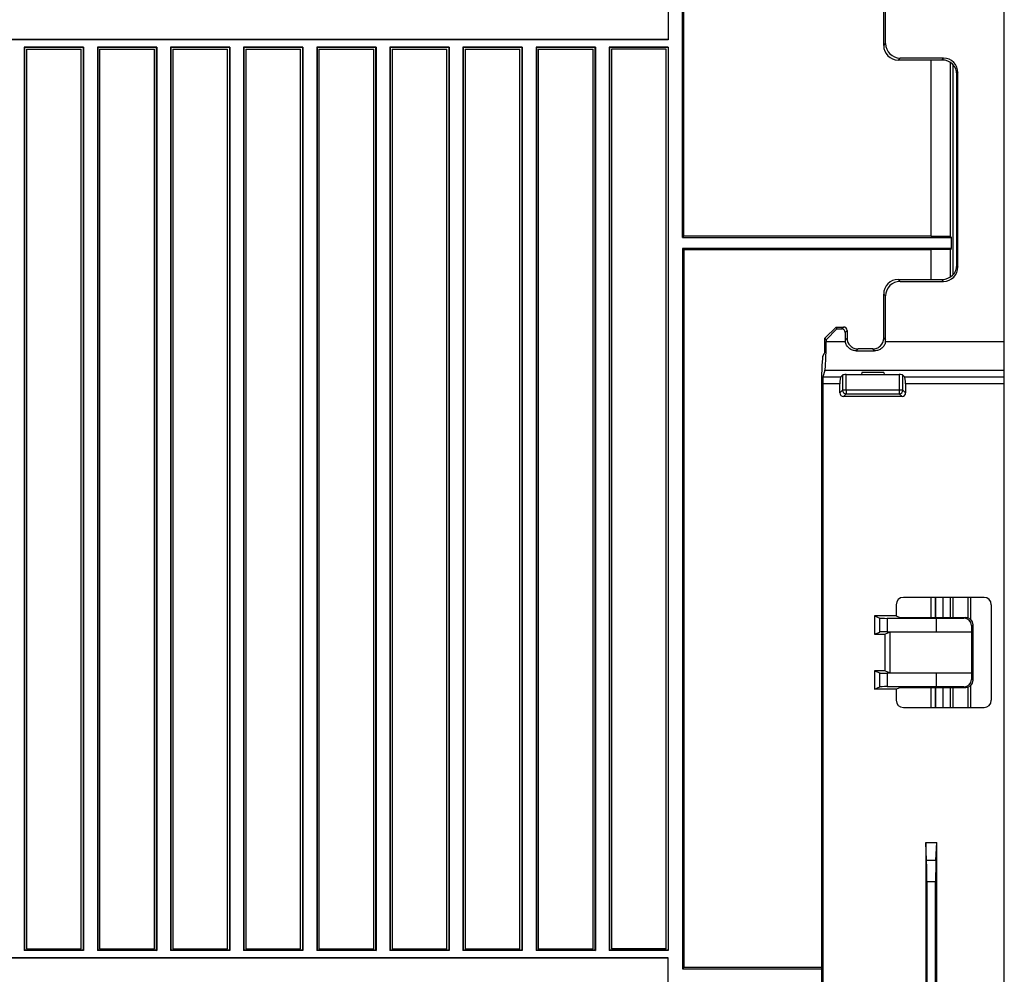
# Model space of a CAD drawing. Header units: millimetres. Extents: x 25 to 1935, y 715 to 2336.
# Tile 213 of 252: x 1747 to 1774, y 938 to 964. Entities that reach past the tile are written whole.
import ezdxf

# ---------------------------------------------------------------- set-up
doc = ezdxf.new("R2010")
doc.units = ezdxf.units.MM
doc.header["$LTSCALE"] = 2
doc.layers.get('0').update_dxf_attribs({"color": 2})

msp = doc.modelspace()

# ---------------------------------------------------------------- linework, layer by layer
at = {"color": 2, "linetype": 'Continuous', "lineweight": 30}
for p, q in [((1774.013, 930.52), (1774.013, 1011.32)), ((1765.213, 958.07), (1765.213, 969.77)), ((1765.247, 958.104), (1765.247, 969.737)), ((1770.766, 963.371), (1770.766, 964.576)), ((1764.813, 964.369), (1764.813, 963.472)), ((1770.713, 963.319), (1770.713, 964.524)), ((1764.813, 963.472), (1661.202, 963.472)), ((1764.813, 963.482), (1661.212, 963.482)), ((1748.825, 963.272), (1747.202, 963.272)), ((1747.202, 963.272), (1747.202, 938.569)), ((1747.202, 963.272), (1747.213, 963.26)), ((1748.813, 963.26), (1747.213, 963.26)), ((1747.213, 963.26), (1747.213, 938.58)), ((1748.825, 963.272), (1748.813, 963.26)), ((1748.813, 963.26), (1748.813, 938.58)), ((1748.825, 963.272), (1748.825, 938.569)), ((1750.825, 963.272), (1749.202, 963.272)), ((1749.202, 963.272), (1749.202, 938.569)), ((1749.202, 963.272), (1749.213, 963.26)), ((1750.813, 963.26), (1749.213, 963.26)), ((1749.213, 963.26), (1749.213, 938.58)), ((1750.825, 963.272), (1750.813, 963.26)), ((1750.813, 963.26), (1750.813, 938.58)), ((1750.825, 963.272), (1750.825, 938.569)), ((1752.825, 963.272), (1751.202, 963.272)), ((1751.202, 963.272), (1751.202, 938.569)), ((1751.202, 963.272), (1751.213, 963.26)), ((1752.813, 963.26), (1751.213, 963.26)), ((1751.213, 963.26), (1751.213, 938.58)), ((1752.825, 963.272), (1752.813, 963.26)), ((1752.813, 963.26), (1752.813, 938.58)), ((1752.825, 963.272), (1752.825, 938.569)), ((1754.825, 963.272), (1753.202, 963.272)), ((1753.202, 963.272), (1753.202, 938.569)), ((1753.202, 963.272), (1753.213, 963.26)), ((1754.813, 963.26), (1753.213, 963.26)), ((1753.213, 963.26), (1753.213, 938.58)), ((1754.825, 963.272), (1754.813, 963.26)), ((1754.813, 963.26), (1754.813, 938.58)), ((1754.825, 963.272), (1754.825, 938.569)), ((1756.825, 963.272), (1755.202, 963.272)), ((1755.202, 963.272), (1755.202, 938.569)), ((1755.202, 963.272), (1755.213, 963.26)), ((1756.813, 963.26), (1755.213, 963.26)), ((1755.213, 963.26), (1755.213, 938.58)), ((1756.825, 963.272), (1756.813, 963.26)), ((1756.813, 963.26), (1756.813, 938.58)), ((1756.825, 963.272), (1756.825, 938.569)), ((1757.202, 963.272), (1757.202, 938.569)), ((1758.825, 963.272), (1757.202, 963.272)), ((1757.202, 963.272), (1757.213, 963.26)), ((1758.813, 963.26), (1757.213, 963.26)), ((1757.213, 963.26), (1757.213, 938.58)), ((1758.825, 963.272), (1758.813, 963.26)), ((1758.813, 963.26), (1758.813, 938.58)), ((1758.825, 963.272), (1758.825, 938.569)), ((1760.825, 963.272), (1759.202, 963.272)), ((1759.202, 963.272), (1759.202, 938.569)), ((1759.202, 963.272), (1759.213, 963.26)), ((1760.813, 963.26), (1759.213, 963.26)), ((1759.213, 963.26), (1759.213, 938.58)), ((1760.825, 963.272), (1760.813, 963.26)), ((1760.813, 963.26), (1760.813, 938.58)), ((1760.825, 963.272), (1760.825, 938.569)), ((1762.825, 963.272), (1761.202, 963.272)), ((1761.202, 963.272), (1761.202, 938.569)), ((1761.202, 963.272), (1761.213, 963.26)), ((1762.813, 963.26), (1761.213, 963.26)), ((1761.213, 963.26), (1761.213, 938.58)), ((1762.825, 963.272), (1762.813, 963.26)), ((1762.813, 963.26), (1762.813, 938.58)), ((1762.825, 963.272), (1762.825, 938.569)), ((1764.813, 963.272), (1763.202, 963.272)), ((1763.202, 963.272), (1763.202, 938.569)), ((1763.202, 963.272), (1763.213, 963.26)), ((1764.813, 963.26), (1763.213, 963.26)), ((1763.213, 963.26), (1763.213, 938.58)), ((1764.813, 963.272), (1764.813, 938.569)), ((1770.713, 963.319), (1770.766, 963.371)), ((1747.263, 963.22), (1748.763, 963.22)), ((1747.263, 963.22), (1747.263, 938.62)), ((1748.763, 938.62), (1748.763, 963.22)), ((1749.263, 963.22), (1750.763, 963.22)), ((1749.263, 963.22), (1749.263, 938.62)), ((1750.763, 938.62), (1750.763, 963.22)), ((1751.263, 963.22), (1752.763, 963.22)), ((1751.263, 963.22), (1751.263, 938.62)), ((1752.763, 938.62), (1752.763, 963.22)), ((1753.263, 963.22), (1754.763, 963.22)), ((1753.263, 963.22), (1753.263, 938.62)), ((1754.763, 938.62), (1754.763, 963.22)), ((1755.263, 963.22), (1756.763, 963.22)), ((1755.263, 963.22), (1755.263, 938.62)), ((1756.763, 938.62), (1756.763, 963.22)), ((1757.263, 963.22), (1758.763, 963.22)), ((1757.263, 963.22), (1757.263, 938.62)), ((1758.763, 938.62), (1758.763, 963.22)), ((1759.263, 963.22), (1760.763, 963.22)), ((1759.263, 963.22), (1759.263, 938.62)), ((1760.763, 938.62), (1760.763, 963.22)), ((1761.263, 963.22), (1762.763, 963.22)), ((1761.263, 963.22), (1761.263, 938.62)), ((1762.763, 938.62), (1762.763, 963.22)), ((1764.763, 963.22), (1763.263, 963.22)), ((1763.263, 963.22), (1763.263, 938.62)), ((1764.763, 938.62), (1764.763, 963.22)), ((1771.164, 962.973), (1771.112, 962.92)), ((1772.348, 962.973), (1771.164, 962.973)), ((1772.316, 962.92), (1772.348, 962.973)), ((1772.316, 962.92), (1771.112, 962.92)), ((1772.013, 958.104), (1772.013, 962.92)), ((1772.533, 962.85), (1772.533, 958.104)), ((1772.613, 957.054), (1772.613, 962.787)), ((1772.745, 962.575), (1772.713, 962.523)), ((1772.713, 957.318), (1772.713, 962.523)), ((1772.745, 957.266), (1772.745, 962.575)), ((1765.247, 958.104), (1765.213, 958.07)), ((1772.013, 958.104), (1765.247, 958.104)), ((1772.013, 958.104), (1772.533, 958.104)), ((1772.533, 958.104), (1772.566, 958.07)), ((1765.213, 958.07), (1772.566, 958.07)), ((1772.566, 957.77), (1772.566, 958.07)), ((1772.566, 957.77), (1765.213, 957.77)), ((1765.213, 957.77), (1765.213, 938.07)), ((1765.247, 957.737), (1765.213, 957.77)), ((1765.247, 957.737), (1772.013, 957.737)), ((1765.247, 957.737), (1765.247, 938.104)), ((1772.533, 957.737), (1772.013, 957.737)), ((1772.013, 956.92), (1772.013, 957.737)), ((1772.533, 957.737), (1772.566, 957.77)), ((1772.533, 957.737), (1772.533, 956.991)), ((1772.713, 957.318), (1772.745, 957.266)), ((1771.112, 956.92), (1771.164, 956.868)), ((1771.112, 956.92), (1772.316, 956.92)), ((1771.164, 956.868), (1772.348, 956.868)), ((1772.348, 956.868), (1772.316, 956.92)), ((1770.766, 956.469), (1770.713, 956.522)), ((1770.713, 955.317), (1770.713, 956.522)), ((1770.766, 955.264), (1770.766, 956.469)), ((1769.107, 955.315), (1769.413, 955.62)), ((1769.435, 955.568), (1769.139, 955.272)), ((1769.413, 955.62), (1769.435, 955.568)), ((1769.413, 955.62), (1769.614, 955.62)), ((1769.435, 955.568), (1769.561, 955.568)), ((1769.561, 955.568), (1769.614, 955.62)), ((1769.713, 955.521), (1769.661, 955.468)), ((1769.661, 955.468), (1769.661, 955.264)), ((1769.713, 955.521), (1769.713, 955.317)), ((1769.139, 955.272), (1769.107, 955.315)), ((1769.107, 955.104), (1769.107, 955.315)), ((1769.139, 955.272), (1769.139, 955.221)), ((1769.139, 955.221), (1769.664, 955.221)), ((1769.661, 955.264), (1769.713, 955.317)), ((1770.713, 955.317), (1770.766, 955.264)), ((1770.762, 955.221), (1774.013, 955.221)), ((1769.051, 954.827), (1769.098, 954.904)), ((1770.014, 955.02), (1769.963, 954.969)), ((1769.963, 954.969), (1770.463, 954.969)), ((1770.413, 955.02), (1770.014, 955.02)), ((1770.463, 954.969), (1770.413, 955.02)), ((1769.104, 954.433), (1769.053, 954.261)), ((1774.013, 954.433), (1769.104, 954.433)), ((1770.113, 954.373), (1770.103, 954.321)), ((1770.713, 954.373), (1770.113, 954.373)), ((1770.713, 954.373), (1770.724, 954.32)), ((1769.045, 954.064), (1769.045, 910.721)), ((1769.513, 954.064), (1769.045, 954.064)), ((1769.053, 954.261), (1769.542, 954.261)), ((1769.513, 953.819), (1769.513, 954.064)), ((1769.542, 954.261), (1769.587, 954.306)), ((1769.587, 954.306), (1769.587, 953.893)), ((1769.685, 954.32), (1770.103, 954.32)), ((1769.685, 953.893), (1769.685, 954.32)), ((1770.113, 954.32), (1770.724, 954.32)), ((1770.724, 954.32), (1771.141, 954.32)), ((1771.141, 954.32), (1771.141, 953.893)), ((1771.284, 954.261), (1771.24, 954.306)), ((1771.24, 953.893), (1771.24, 954.306)), ((1771.284, 954.261), (1774.013, 954.261)), ((1771.313, 954.064), (1771.313, 953.819)), ((1774.013, 954.064), (1771.313, 954.064)), ((1769.013, 954.03), (1769.013, 910.734)), ((1769.587, 953.893), (1769.513, 953.819)), ((1769.685, 953.893), (1769.587, 953.893)), ((1771.141, 953.893), (1769.685, 953.893)), ((1769.685, 953.893), (1769.685, 953.794)), ((1771.24, 953.893), (1771.141, 953.893)), ((1771.141, 953.893), (1771.141, 953.794)), ((1771.313, 953.819), (1771.24, 953.893)), ((1769.612, 953.72), (1769.685, 953.794)), ((1771.215, 953.72), (1769.612, 953.72)), ((1769.685, 953.794), (1771.141, 953.794)), ((1771.141, 953.794), (1771.215, 953.72)), ((1773.459, 948.227), (1771.252, 948.227)), ((1772.013, 947.679), (1772.013, 948.227)), ((1772.132, 947.679), (1772.132, 948.227)), ((1772.136, 947.679), (1772.136, 948.227)), ((1772.336, 947.679), (1772.336, 948.227)), ((1772.539, 947.679), (1772.539, 948.227)), ((1772.613, 947.679), (1772.613, 948.227)), ((1773.013, 948.227), (1773.013, 947.671)), ((1773.094, 947.616), (1773.094, 948.227)), ((1771.053, 948.027), (1771.053, 947.72)), ((1773.659, 945.414), (1773.659, 948.027)), ((1771.053, 947.72), (1770.458, 947.72)), ((1770.458, 947.72), (1770.609, 947.66)), ((1770.458, 947.72), (1770.458, 947.22)), ((1770.609, 947.28), (1770.609, 947.66)), ((1772.158, 947.654), (1770.808, 947.654)), ((1770.808, 947.654), (1770.808, 947.287)), ((1771.053, 947.72), (1771.158, 947.679)), ((1771.158, 947.679), (1772.958, 947.679)), ((1772.158, 947.654), (1772.91, 947.659)), ((1772.158, 947.287), (1772.158, 947.654)), ((1772.91, 947.659), (1772.958, 947.679)), ((1773.158, 947.479), (1773.114, 947.461)), ((1773.114, 947.461), (1773.114, 947.28)), ((1773.158, 945.962), (1773.158, 947.479)), ((1770.458, 947.22), (1770.609, 947.28)), ((1770.458, 947.22), (1770.752, 947.22)), ((1770.892, 947.276), (1770.752, 947.22)), ((1770.752, 946.22), (1770.752, 947.22)), ((1770.808, 947.287), (1772.158, 947.287)), ((1773.123, 947.276), (1770.892, 947.276)), ((1770.892, 946.165), (1770.892, 947.276)), ((1773.114, 947.28), (1772.158, 947.287)), ((1773.123, 947.276), (1773.114, 947.28)), ((1773.123, 946.165), (1773.123, 947.276)), ((1770.752, 946.22), (1770.458, 946.22)), ((1770.458, 946.22), (1770.609, 946.16)), ((1770.458, 946.22), (1770.458, 945.72)), ((1770.609, 945.78), (1770.609, 946.16)), ((1770.752, 946.22), (1770.892, 946.165)), ((1772.158, 946.154), (1770.808, 946.154)), ((1770.808, 946.154), (1770.808, 945.787)), ((1770.892, 946.165), (1773.123, 946.165)), ((1772.158, 946.154), (1773.114, 946.161)), ((1772.158, 945.787), (1772.158, 946.154)), ((1773.123, 946.165), (1773.114, 946.161)), ((1773.114, 946.161), (1773.114, 945.98)), ((1770.458, 945.72), (1770.609, 945.78)), ((1771.053, 945.72), (1770.458, 945.72)), ((1770.808, 945.787), (1772.158, 945.787)), ((1771.053, 945.72), (1771.158, 945.762)), ((1771.053, 945.72), (1771.053, 945.414)), ((1771.158, 945.762), (1772.958, 945.762)), ((1772.013, 945.214), (1772.013, 945.762)), ((1772.132, 945.214), (1772.132, 945.762)), ((1772.136, 945.214), (1772.136, 945.762)), ((1772.91, 945.782), (1772.158, 945.787)), ((1772.336, 945.214), (1772.336, 945.762)), ((1772.539, 945.214), (1772.539, 945.762)), ((1772.613, 945.214), (1772.613, 945.762)), ((1772.958, 945.762), (1772.91, 945.782)), ((1773.013, 945.77), (1773.013, 945.214)), ((1773.094, 945.214), (1773.094, 945.824)), ((1773.114, 945.98), (1773.158, 945.962)), ((1771.252, 945.214), (1773.459, 945.214)), ((1771.863, 941.52), (1771.863, 929.833)), ((1771.887, 941.044), (1771.863, 941.52)), ((1771.863, 941.52), (1772.163, 941.52)), ((1772.14, 941.044), (1772.163, 941.52)), ((1772.163, 930.28), (1772.163, 941.52)), ((1771.887, 941.044), (1772.14, 941.044)), ((1772.135, 940.453), (1771.891, 940.453)), ((1771.891, 940.453), (1771.891, 930.975)), ((1772.135, 930.975), (1772.135, 940.453)), ((1747.213, 938.58), (1747.202, 938.569)), ((1748.825, 938.569), (1747.202, 938.569)), ((1748.813, 938.58), (1747.213, 938.58)), ((1747.263, 938.62), (1748.763, 938.62)), ((1748.813, 938.58), (1748.825, 938.569)), ((1749.213, 938.58), (1749.202, 938.569)), ((1750.825, 938.569), (1749.202, 938.569)), ((1750.813, 938.58), (1749.213, 938.58)), ((1749.263, 938.62), (1750.763, 938.62)), ((1750.813, 938.58), (1750.825, 938.569)), ((1751.213, 938.58), (1751.202, 938.569)), ((1752.825, 938.569), (1751.202, 938.569)), ((1752.813, 938.58), (1751.213, 938.58)), ((1751.263, 938.62), (1752.763, 938.62)), ((1752.813, 938.58), (1752.825, 938.569)), ((1753.213, 938.58), (1753.202, 938.569)), ((1754.825, 938.569), (1753.202, 938.569)), ((1754.813, 938.58), (1753.213, 938.58)), ((1753.263, 938.62), (1754.763, 938.62)), ((1754.813, 938.58), (1754.825, 938.569)), ((1755.213, 938.58), (1755.202, 938.569)), ((1756.825, 938.569), (1755.202, 938.569)), ((1756.813, 938.58), (1755.213, 938.58)), ((1755.263, 938.62), (1756.763, 938.62)), ((1756.813, 938.58), (1756.825, 938.569)), ((1757.213, 938.58), (1757.202, 938.569)), ((1758.825, 938.569), (1757.202, 938.569)), ((1758.813, 938.58), (1757.213, 938.58)), ((1757.263, 938.62), (1758.763, 938.62)), ((1758.813, 938.58), (1758.825, 938.569)), ((1759.213, 938.58), (1759.202, 938.569)), ((1760.825, 938.569), (1759.202, 938.569)), ((1760.813, 938.58), (1759.213, 938.58)), ((1759.263, 938.62), (1760.763, 938.62)), ((1760.813, 938.58), (1760.825, 938.569)), ((1761.213, 938.58), (1761.202, 938.569)), ((1762.825, 938.569), (1761.202, 938.569)), ((1762.813, 938.58), (1761.213, 938.58)), ((1761.263, 938.62), (1762.763, 938.62)), ((1762.813, 938.58), (1762.825, 938.569)), ((1763.213, 938.58), (1763.202, 938.569)), ((1764.813, 938.569), (1763.202, 938.569)), ((1764.813, 938.58), (1763.213, 938.58)), ((1764.763, 938.62), (1763.263, 938.62)), ((1764.813, 938.369), (1661.213, 938.369)), ((1764.813, 938.359), (1661.213, 938.359)), ((1764.813, 937.472), (1764.813, 938.369)), ((1765.247, 938.104), (1765.213, 938.07)), ((1765.213, 938.07), (1769.013, 938.07)), ((1769.013, 938.104), (1765.247, 938.104))]:
    msp.add_line(p, q, dxfattribs=at)
for centre, start, end in [((1769.689, 953.896), 181.9981, 268.0019), ((1771.137, 953.896), 271.9981, 358.0019)]:
    msp.add_arc(centre, 0.102, start, end, dxfattribs=at)
for centre, major_axis, ratio, start_param, end_param in [((1771.115, 963.322), (0.285, 0.285), 0.992433, 2.359993, 3.923193), ((1771.167, 963.374), (0.285, 0.285), 0.992433, 2.359993, 3.923193), ((1772.346, 962.573), (0.206, 0.343), 0.99484, 5.254374, 6.820609), ((1772.315, 962.521), (0.206, 0.343), 0.99484, 5.254374, 6.820609), ((1772.315, 957.32), (-0.206, 0.343), 0.99484, 2.604169, 4.170404), ((1772.346, 957.267), (-0.206, 0.343), 0.99484, 2.604169, 4.170404), ((1771.115, 956.519), (0.285, -0.285), 0.992433, 2.359993, 3.923193), ((1771.167, 956.466), (0.285, -0.285), 0.992433, 2.359993, 3.923193), ((1769.56, 955.468), (-0.0712, -0.0712), 0.992433, 2.359993, 3.923193), ((1769.613, 955.52), (-0.0712, -0.0712), 0.992433, 2.359993, 3.923193), ((1769.097, 955.221), (0, 0.8), 0.052408, 3.316125, 4.712389), ((1769.962, 955.267), (0.214, 0.214), 0.992433, 2.359993, 2.505087), ((1770.014, 955.319), (0.214, 0.214), 0.992433, 2.359993, 3.150047), ((1770.412, 955.319), (-0.214, 0.214), 0.992433, 3.133138, 3.923193), ((1770.464, 955.267), (-0.214, 0.214), 0.992433, 3.778098, 3.923193), ((1769.097, 955.104), (0, 0.2), 0.052408, 3.228856, 4.712389), ((1769.055, 954.03), (0, 0.8), 0.052408, 0.087266, 1.570796), ((1769.055, 954.064), (0, 0.2), 0.052408, 0.17453, 1.570796), ((1769.548, 954.064), (0, 0.2), 0.176327, 0.174533, 1.570796), ((1769.685, 954.303), (0.1, 0), 0.176327, 1.570796, 2.96706), ((1771.141, 954.303), (0.1, 0), 0.176327, 0.174533, 1.570796), ((1771.278, 954.064), (0, 0.2), 0.176327, 4.712389, 6.108652), ((1769.615, 953.822), (-0.0729, -0.0729), 0.970288, 5.512866, 7.053504), ((1771.212, 953.822), (0.0729, -0.0729), 0.970288, 5.512866, 7.053504), ((1771.254, 948.026), (0.142, -0.142), 0.992433, 2.359993, 3.923193), ((1773.458, 948.026), (-0.142, -0.142), 0.992433, 2.359993, 3.923193), ((1770.808, 947.661), (0.2, 0), 0.034921, 3.228859, 4.712389), ((1772.909, 947.459), (0.199, 0.046), 0.977104, 6.060885, 7.628639), ((1772.957, 947.478), (-0.187, -0.074), 0.995592, 2.763341, 4.331096), ((1770.808, 947.28), (0.2, 0), 0.034921, 1.570796, 3.054326), ((1770.808, 946.161), (0.2, 0), 0.034921, 3.228859, 4.712389), ((1770.808, 945.78), (0.2, 0), 0.034921, 1.570796, 3.054326), ((1772.909, 945.982), (0.199, -0.046), 0.977104, 4.937731, 6.505486), ((1772.957, 945.962), (-0.187, 0.074), 0.995592, 1.95209, 3.519844), ((1771.254, 945.415), (0.142, 0.142), 0.992433, 2.359993, 3.923193), ((1773.458, 945.415), (-0.142, 0.142), 0.992433, 2.359993, 3.923193), ((1771.886, 940.453), (0, 0.6), 0.008727, 4.712389, 6.108652), ((1772.14, 940.453), (0, 0.6), 0.008727, 0.174533, 1.570796)]:
    msp.add_ellipse(centre, major_axis=major_axis, ratio=ratio, start_param=start_param, end_param=end_param, dxfattribs=at)
for points, knots in [([(1769.963, 954.969), (1769.927, 954.969), (1769.892, 954.975), (1769.825, 954.999), (1769.794, 955.017), (1769.739, 955.062), (1769.716, 955.089), (1769.681, 955.151), (1769.669, 955.185), (1769.664, 955.221)], [0, 0, 0, 0, 0.25, 0.25, 0.5, 0.5, 0.75, 0.75, 1, 1, 1, 1]), ([(1770.762, 955.221), (1770.757, 955.185), (1770.746, 955.151), (1770.71, 955.089), (1770.687, 955.062), (1770.633, 955.017), (1770.601, 954.999), (1770.535, 954.975), (1770.499, 954.969), (1770.463, 954.969)], [0, 0, 0, 0, 0.25, 0.25, 0.5, 0.5, 0.75, 0.75, 1, 1, 1, 1]), ([(1769.802, 955.104), (1769.83, 955.076), (1769.863, 955.055), (1769.936, 955.027), (1769.974, 955.02), (1770.014, 955.02)], [0, 0, 0, 0, 0.5, 0.5, 1, 1, 1, 1]), ([(1770.413, 955.02), (1770.452, 955.02), (1770.49, 955.027), (1770.545, 955.048), (1770.562, 955.057), (1770.594, 955.078), (1770.61, 955.09), (1770.624, 955.104)], [0, 0, 0, 0, 0.5, 0.5, 0.75, 0.75, 1, 1, 1, 1])]:
    msp.add_open_spline(points, degree=3, knots=knots, dxfattribs=at)

doc.saveas('drawing.dxf')
